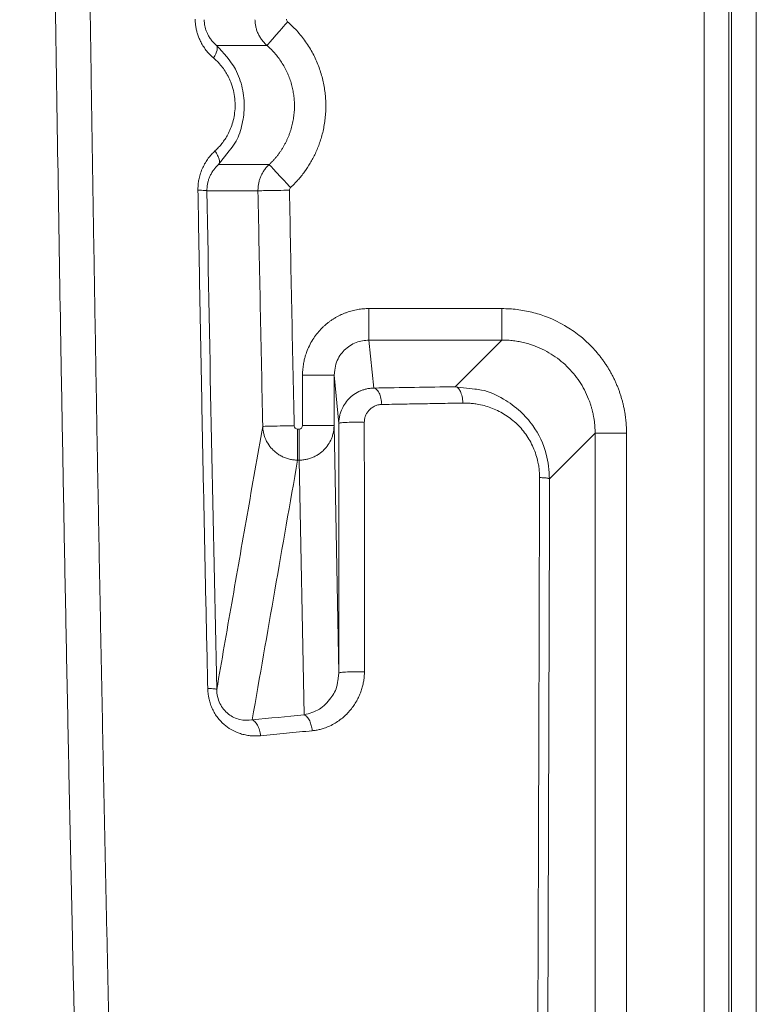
# Model space of a CAD drawing. Header units: millimetres. Extents: x 0 to 594, y 0 to 420.
# Tile 27 of 76: x 64 to 77, y 283 to 300. Entities that reach past the tile are written whole.
import ezdxf

# ---------------------------------------------------------------- set-up
doc = ezdxf.new("R2010")
doc.units = ezdxf.units.MM

msp = doc.modelspace()

# ---------------------------------------------------------------- linework, layer by layer
at = {"color": 7, "linetype": 'Continuous', "lineweight": 15}
for p, q in [((76.059, 352.904), (76.059, 240.902)), ((76.483, 352.904), (76.483, 240.902)), ((76.532, 352.904), (76.532, 240.901)), ((76.956, 352.904), (76.956, 240.899)), ((67.692, 299.943), (68.558, 299.942)), ((68.595, 297.899), (67.726, 297.898)), ((68.404, 297.449), (67.528, 297.448)), ((72.59, 295.426), (70.309, 295.426)), ((70.309, 294.886), (70.309, 295.426)), ((72.59, 294.886), (70.309, 294.886)), ((70.392, 294.061), (70.309, 294.886)), ((72.59, 294.886), (71.79, 294.085)), ((69.169, 294.285), (69.169, 293.417)), ((69.709, 294.285), (69.169, 294.285)), ((69.725, 294.369), (69.709, 294.285)), ((69.709, 294.285), (69.709, 293.417)), ((69.792, 293.455), (69.709, 294.285)), ((69.792, 293.455), (69.804, 293.461)), ((69.109, 293.356), (69.085, 293.356)), ((69.793, 289.167), (69.709, 293.417)), ((74.189, 293.287), (73.408, 292.506)), ((74.189, 280.521), (74.189, 293.287)), ((74.729, 280.521), (74.729, 293.287)), ((69.109, 292.824), (69.085, 292.824)), ((69.196, 288.451), (69.109, 292.824)), ((69.793, 289.167), (69.773, 289.034))]:
    msp.add_line(p, q, dxfattribs=at)
at = {"color": 8, "linetype": 'Continuous', "lineweight": 15}
for p, q in [((67.727, 297.897), (67.91, 298.135)), ((72.123, 294.043), (71.79, 294.085))]:
    msp.add_line(p, q, dxfattribs=at)
at = {"color": 7, "linetype": 'Continuous', "lineweight": 15, "flags": 128}
msp.add_lwpolyline([(67.692, 299.943), (67.701, 299.929), (67.706, 299.91), (67.706, 299.887), (67.701, 299.86), (67.692, 299.831), (67.679, 299.798), (67.661, 299.764), (67.64, 299.728)], dxfattribs=at)
at = {"color": 7, "linetype": 'Continuous', "lineweight": 15}
msp.add_arc((1563.407, 324.904), 1500, 179.358635, 182.063094, dxfattribs=at)
for points, knots in [([(66.156, 270.826), (66.15, 271.07), (66.136, 271.56), (66.116, 272.294), (66.096, 273.028), (66.076, 273.763), (66.056, 274.497), (66.037, 275.231), (66.018, 275.965), (65.999, 276.7), (65.981, 277.434), (65.962, 278.168), (65.944, 278.902), (65.926, 279.636), (65.909, 280.37), (65.892, 281.104), (65.875, 281.838), (65.858, 282.571), (65.841, 283.305), (65.825, 284.039), (65.809, 284.772), (65.793, 285.505), (65.778, 286.239), (65.762, 286.972), (65.747, 287.705), (65.733, 288.438), (65.718, 289.17), (65.704, 289.903), (65.69, 290.635), (65.676, 291.368), (65.663, 292.1), (65.649, 292.832), (65.636, 293.564), (65.624, 294.295), (65.611, 295.027), (65.599, 295.758), (65.587, 296.489), (65.575, 297.22), (65.564, 297.95), (65.552, 298.681), (65.541, 299.411), (65.531, 300.141), (65.52, 300.871), (65.51, 301.601), (65.5, 302.33), (65.49, 303.059), (65.481, 303.788), (65.472, 304.517), (65.463, 305.245), (65.454, 305.973), (65.446, 306.701), (65.437, 307.429), (65.429, 308.156), (65.422, 308.883), (65.414, 309.61), (65.407, 310.336), (65.4, 311.063), (65.393, 311.788), (65.387, 312.514), (65.381, 313.239), (65.375, 313.964), (65.369, 314.689), (65.364, 315.414), (65.358, 316.138), (65.353, 316.861), (65.349, 317.585), (65.344, 318.308), (65.34, 319.03), (65.336, 319.753), (65.332, 320.475), (65.329, 321.196), (65.325, 321.918), (65.322, 322.639), (65.32, 323.359), (65.317, 324.079), (65.315, 324.799), (65.313, 325.519), (65.311, 326.238), (65.309, 326.956), (65.308, 327.674), (65.307, 328.392), (65.306, 329.11), (65.306, 329.826), (65.305, 330.543), (65.305, 331.259), (65.305, 331.975), (65.305, 332.69), (65.306, 333.405), (65.307, 334.119), (65.308, 334.833), (65.309, 335.547), (65.311, 336.26), (65.313, 336.972), (65.315, 337.684), (65.317, 338.396), (65.319, 339.107), (65.322, 339.817), (65.325, 340.528), (65.328, 341.237), (65.331, 341.946), (65.335, 342.655), (65.339, 343.363), (65.343, 344.071), (65.347, 344.778), (65.352, 345.485), (65.356, 346.191), (65.361, 346.896), (65.367, 347.601), (65.372, 348.306), (65.378, 349.01), (65.384, 349.713), (65.39, 350.416), (65.396, 351.118), (65.402, 351.82), (65.409, 352.521), (65.416, 353.222), (65.423, 353.922), (65.431, 354.621), (65.438, 355.32), (65.446, 356.018), (65.454, 356.716), (65.462, 357.413), (65.471, 358.109), (65.48, 358.805), (65.488, 359.501), (65.498, 360.195), (65.507, 360.889), (65.516, 361.582), (65.526, 362.275), (65.536, 362.967), (65.546, 363.659), (65.557, 364.349), (65.567, 365.039), (65.574, 365.499), (65.578, 365.729)], [0, 0, 0, 0, 0.007776, 0.015549, 0.023319, 0.031086, 0.03885, 0.046611, 0.054369, 0.062125, 0.069877, 0.077626, 0.085373, 0.093116, 0.100856, 0.108593, 0.116328, 0.124059, 0.131787, 0.139512, 0.147234, 0.154953, 0.162669, 0.170382, 0.178092, 0.185798, 0.193502, 0.201202, 0.2089, 0.216594, 0.224285, 0.231973, 0.239658, 0.24734, 0.255018, 0.262694, 0.270366, 0.278036, 0.285702, 0.293365, 0.301025, 0.308682, 0.316336, 0.323987, 0.331635, 0.33928, 0.346921, 0.35456, 0.362195, 0.369828, 0.377457, 0.385083, 0.392706, 0.400326, 0.407943, 0.415557, 0.423168, 0.430776, 0.438381, 0.445983, 0.453582, 0.461177, 0.46877, 0.476359, 0.483946, 0.491529, 0.49911, 0.506687, 0.514261, 0.521832, 0.5294, 0.536965, 0.544527, 0.552086, 0.559642, 0.567195, 0.574744, 0.582291, 0.589834, 0.597375, 0.604912, 0.612446, 0.619977, 0.627506, 0.635031, 0.642553, 0.650071, 0.657587, 0.6651, 0.67261, 0.680116, 0.68762, 0.69512, 0.702618, 0.710112, 0.717603, 0.725092, 0.732577, 0.740059, 0.747538, 0.755014, 0.762487, 0.769957, 0.777424, 0.784887, 0.792348, 0.799806, 0.80726, 0.814712, 0.82216, 0.829606, 0.837048, 0.844488, 0.851924, 0.859357, 0.866788, 0.874215, 0.881639, 0.88906, 0.896478, 0.903892, 0.911304, 0.918713, 0.926118, 0.93352, 0.940919, 0.948316, 0.955708, 0.963098, 0.970485, 0.977868, 0.985249, 0.992626, 1, 1, 1, 1]), ([(65.565, 270.947), (65.558, 271.176), (65.546, 271.633), (65.526, 272.319), (65.507, 273.005), (65.489, 273.691), (65.47, 274.378), (65.452, 275.065), (65.434, 275.752), (65.416, 276.44), (65.398, 277.127), (65.38, 277.815), (65.363, 278.503), (65.346, 279.192), (65.329, 279.88), (65.313, 280.569), (65.296, 281.258), (65.28, 281.947), (65.264, 282.636), (65.249, 283.326), (65.233, 284.016), (65.218, 284.706), (65.203, 285.396), (65.188, 286.087), (65.173, 286.778), (65.159, 287.469), (65.145, 288.16), (65.131, 288.851), (65.117, 289.543), (65.104, 290.235), (65.09, 290.927), (65.077, 291.619), (65.065, 292.312), (65.052, 293.005), (65.04, 293.698), (65.027, 294.391), (64.985, 296.879), (64.918, 301.163), (64.841, 307.243), (64.782, 313.319), (64.748, 318.288), (64.73, 322.149), (64.718, 325.775), (64.711, 330.281), (64.717, 335.627), (64.737, 340.933), (64.769, 346.107), (64.812, 351.176), (64.853, 354.94), (64.885, 357.484), (64.902, 358.823), (64.92, 360.165), (64.939, 361.508), (64.959, 362.852), (64.98, 364.199), (64.995, 365.097), (65.002, 365.546)], [0, 0, 0, 0, 0.0072862, 0.0145721, 0.0218578, 0.0291433, 0.0364287, 0.0437141, 0.0509995, 0.0582848, 0.0655703, 0.0728559, 0.0801416, 0.0874276, 0.0947138, 0.1020003, 0.1092872, 0.1165745, 0.1238622, 0.1311505, 0.1384392, 0.1457286, 0.1530185, 0.1603092, 0.1676005, 0.1748927, 0.1821856, 0.1894795, 0.1967742, 0.2040699, 0.2113665, 0.2186643, 0.2259631, 0.233263, 0.2405642, 0.2478665, 0.2551702, 0.3191862, 0.383115, 0.4469873, 0.5108338, 0.5398617, 0.5688538, 0.6253218, 0.6822567, 0.738031, 0.7935381, 0.8466101, 0.8994481, 0.9137154, 0.9280145, 0.9423457, 0.9567095, 0.9711063, 0.9855363, 1, 1, 1, 1]), ([(65.565, 270.947), (65.558, 271.176), (65.546, 271.633), (65.526, 272.319), (65.507, 273.005), (65.489, 273.691), (65.47, 274.378), (65.452, 275.065), (65.434, 275.752), (65.416, 276.44), (65.398, 277.127), (65.38, 277.815), (65.363, 278.503), (65.346, 279.192), (65.329, 279.88), (65.313, 280.569), (65.296, 281.258), (65.28, 281.947), (65.264, 282.636), (65.249, 283.326), (65.233, 284.016), (65.218, 284.706), (65.203, 285.396), (65.188, 286.087), (65.173, 286.778), (65.159, 287.469), (65.145, 288.16), (65.131, 288.851), (65.117, 289.543), (65.104, 290.235), (65.09, 290.927), (65.077, 291.619), (65.065, 292.312), (65.052, 293.005), (65.04, 293.698), (65.027, 294.391), (64.985, 296.879), (64.918, 301.163), (64.841, 307.243), (64.782, 313.319), (64.748, 318.288), (64.73, 322.149), (64.718, 325.775), (64.711, 330.281), (64.717, 335.627), (64.737, 340.933), (64.769, 346.107), (64.812, 351.176), (64.853, 354.94), (64.885, 357.484), (64.902, 358.823), (64.92, 360.165), (64.939, 361.508), (64.959, 362.852), (64.98, 364.199), (64.995, 365.097), (65.002, 365.546)], [0, 0, 0, 0, 0.0072862, 0.0145721, 0.0218578, 0.0291433, 0.0364287, 0.0437141, 0.0509995, 0.0582848, 0.0655703, 0.0728559, 0.0801416, 0.0874276, 0.0947138, 0.1020003, 0.1092872, 0.1165745, 0.1238622, 0.1311505, 0.1384392, 0.1457286, 0.1530185, 0.1603092, 0.1676005, 0.1748927, 0.1821856, 0.1894795, 0.1967742, 0.2040699, 0.2113665, 0.2186643, 0.2259631, 0.233263, 0.2405642, 0.2478665, 0.2551702, 0.3191862, 0.383115, 0.4469873, 0.5108338, 0.5398617, 0.5688538, 0.6253218, 0.6822567, 0.738031, 0.7935381, 0.8466101, 0.8994481, 0.9137154, 0.9280145, 0.9423457, 0.9567095, 0.9711063, 0.9855363, 1, 1, 1, 1]), ([(67.64, 299.728), (67.629, 299.738), (67.608, 299.756), (67.579, 299.785), (67.551, 299.814), (67.514, 299.858), (67.471, 299.918), (67.429, 299.99), (67.396, 300.06), (67.371, 300.124), (67.352, 300.19), (67.338, 300.256), (67.328, 300.324), (67.327, 300.369), (67.326, 300.392)], [0, 0, 0, 0, 0.057926, 0.114541, 0.169963, 0.224317, 0.345088, 0.467155, 0.558724, 0.64829, 0.736509, 0.824066, 0.911663, 1, 1, 1, 1]), ([(67.692, 299.943), (67.684, 299.95), (67.668, 299.964), (67.645, 299.987), (67.622, 300.011), (67.602, 300.037), (67.582, 300.064), (67.564, 300.092), (67.544, 300.127), (67.524, 300.17), (67.505, 300.222), (67.492, 300.275), (67.483, 300.33), (67.481, 300.367), (67.48, 300.385)], [0, 0, 0, 0, 0.069677, 0.138961, 0.20786, 0.27635, 0.3444, 0.412006, 0.479194, 0.584627, 0.689248, 0.793156, 0.896606, 1, 1, 1, 1]), ([(68.558, 299.942), (68.55, 299.95), (68.532, 299.966), (68.508, 299.991), (68.485, 300.018), (68.464, 300.045), (68.445, 300.074), (68.428, 300.103), (68.412, 300.133), (68.398, 300.163), (68.386, 300.194), (68.376, 300.226), (68.368, 300.258), (68.361, 300.289), (68.356, 300.321), (68.353, 300.353), (68.353, 300.375), (68.352, 300.385)], [0, 0, 0, 0, 0.0701123, 0.1397323, 0.2088601, 0.2774957, 0.3456391, 0.4132902, 0.4804491, 0.5471158, 0.6132902, 0.6789724, 0.7441624, 0.8088602, 0.8730657, 0.936779, 1, 1, 1, 1]), ([(68.558, 299.942), (68.559, 299.944), (68.568, 299.953), (68.603, 299.994), (68.63, 300.025), (68.699, 300.105), (68.741, 300.152), (68.827, 300.251), (68.871, 300.302), (68.912, 300.35)], [0, 0, 0, 0, 0.25, 0.25, 0.5, 0.5, 0.75, 0.75, 1, 1, 1, 1]), ([(68.963, 297.504), (68.978, 297.518), (69.007, 297.545), (69.049, 297.589), (69.096, 297.64), (69.148, 297.702), (69.221, 297.797), (69.288, 297.899), (69.348, 298.005), (69.404, 298.119), (69.467, 298.274), (69.525, 298.475), (69.555, 298.654), (69.566, 298.79), (69.569, 298.866), (69.569, 298.94), (69.566, 299.025), (69.556, 299.132), (69.54, 299.24), (69.518, 299.349), (69.489, 299.457), (69.453, 299.565), (69.41, 299.672), (69.361, 299.778), (69.304, 299.881), (69.24, 299.983), (69.169, 300.081), (69.09, 300.175), (69.005, 300.266), (68.943, 300.322), (68.912, 300.35)], [0, 0, 0, 0, 0.018892, 0.037784, 0.056675, 0.083896, 0.112956, 0.169177, 0.197784, 0.227063, 0.288319, 0.353407, 0.422318, 0.45783, 0.481165, 0.493784, 0.526926, 0.56053, 0.594595, 0.629123, 0.664113, 0.699567, 0.735485, 0.77187, 0.808722, 0.846043, 0.883836, 0.922098, 0.960822, 1, 1, 1, 1]), ([(67.91, 298.135), (67.945, 298.176), (68.046, 298.297), (68.132, 298.555), (68.183, 298.877), (68.147, 299.214), (68.01, 299.604), (67.812, 299.816), (67.692, 299.943)], [0, 0, 0, 0, 0.083373, 0.242165, 0.397532, 0.564698, 0.736705, 1, 1, 1, 1]), ([(68.596, 297.898), (68.609, 297.91), (68.635, 297.935), (68.671, 297.974), (68.706, 298.014), (68.74, 298.055), (68.771, 298.098), (68.801, 298.141), (68.829, 298.185), (68.855, 298.23), (68.88, 298.276), (68.902, 298.322), (68.923, 298.369), (68.942, 298.417), (68.959, 298.465), (68.974, 298.513), (68.987, 298.562), (68.999, 298.61), (69.008, 298.659), (69.016, 298.708), (69.022, 298.757), (69.027, 298.806), (69.029, 298.855), (69.03, 298.918), (69.028, 298.996), (69.018, 299.09), (69.002, 299.183), (68.98, 299.276), (68.951, 299.368), (68.915, 299.459), (68.872, 299.548), (68.822, 299.634), (68.766, 299.718), (68.704, 299.797), (68.635, 299.873), (68.584, 299.92), (68.559, 299.943)], [0, 0, 0, 0, 0.023371, 0.046634, 0.069788, 0.092834, 0.115771, 0.138599, 0.161319, 0.183931, 0.206435, 0.22883, 0.251117, 0.273296, 0.295367, 0.317329, 0.339184, 0.360931, 0.38257, 0.404102, 0.425525, 0.446841, 0.46805, 0.489151, 0.529393, 0.570057, 0.611144, 0.652653, 0.694586, 0.736942, 0.779723, 0.822928, 0.866558, 0.910613, 0.955093, 1, 1, 1, 1]), ([(67.666, 298.132), (67.677, 298.142), (67.698, 298.162), (67.729, 298.194), (67.758, 298.227), (67.796, 298.273), (67.839, 298.333), (67.89, 298.418), (67.935, 298.515), (67.989, 298.67), (68.016, 298.845), (68.009, 299.03), (67.984, 299.173), (67.944, 299.302), (67.893, 299.412), (67.839, 299.504), (67.787, 299.577), (67.736, 299.636), (67.689, 299.684), (67.656, 299.714), (67.64, 299.728)], [0, 0, 0, 0, 0.026013, 0.051801, 0.077405, 0.102868, 0.1543, 0.205359, 0.269573, 0.332928, 0.477015, 0.553534, 0.630801, 0.710494, 0.772488, 0.828975, 0.886031, 0.923606, 0.961544, 1, 1, 1, 1]), ([(67.374, 297.457), (67.374, 297.471), (67.374, 297.498), (67.376, 297.539), (67.38, 297.579), (67.385, 297.619), (67.397, 297.677), (67.418, 297.754), (67.455, 297.845), (67.499, 297.93), (67.549, 298.005), (67.605, 298.073), (67.645, 298.112), (67.666, 298.132)], [0, 0, 0, 0, 0.052403, 0.104332, 0.15593, 0.207341, 0.258712, 0.384937, 0.516711, 0.642918, 0.766663, 0.880624, 1, 1, 1, 1]), ([(67.726, 297.898), (67.736, 297.908), (67.741, 297.922), (67.744, 297.954), (67.742, 297.972), (67.732, 298.01), (67.724, 298.032), (67.7, 298.079), (67.685, 298.105), (67.666, 298.132)], [0, 0, 0, 0, 0.25, 0.25, 0.5, 0.5, 0.75, 0.75, 1, 1, 1, 1]), ([(67.528, 297.448), (67.528, 297.458), (67.528, 297.479), (67.53, 297.509), (67.534, 297.539), (67.539, 297.568), (67.545, 297.597), (67.553, 297.626), (67.562, 297.654), (67.572, 297.681), (67.589, 297.719), (67.613, 297.764), (67.648, 297.815), (67.686, 297.86), (67.713, 297.886), (67.726, 297.898)], [0, 0, 0, 0, 0.055007, 0.110126, 0.16542, 0.220942, 0.276726, 0.332787, 0.389131, 0.445748, 0.502648, 0.629155, 0.757172, 0.877987, 1, 1, 1, 1]), ([(68.404, 297.449), (68.404, 297.452), (68.404, 297.476), (68.406, 297.519), (68.415, 297.578), (68.43, 297.637), (68.451, 297.694), (68.478, 297.75), (68.511, 297.803), (68.55, 297.854), (68.58, 297.884), (68.595, 297.899)], [0, 0, 0, 0, 0.022356, 0.139548, 0.258172, 0.378229, 0.499718, 0.62264, 0.746994, 0.872781, 1, 1, 1, 1]), ([(68.595, 297.899), (68.596, 297.897), (68.605, 297.888), (68.642, 297.848), (68.67, 297.818), (68.741, 297.741), (68.784, 297.695), (68.874, 297.599), (68.92, 297.55), (68.963, 297.504)], [0, 0, 0, 0, 0.25, 0.25, 0.5, 0.5, 0.75, 0.75, 1, 1, 1, 1]), ([(67.542, 288.903), (67.536, 289.161), (67.525, 289.677), (67.508, 290.452), (67.492, 291.227), (67.476, 292.003), (67.46, 292.78), (67.445, 293.558), (67.43, 294.336), (67.416, 295.115), (67.401, 295.895), (67.387, 296.676), (67.378, 297.197), (67.374, 297.457)], [0, 0, 0, 0, 0.090534, 0.181142, 0.271825, 0.362584, 0.453417, 0.544326, 0.63531, 0.726369, 0.817504, 0.908714, 1, 1, 1, 1]), ([(67.528, 297.448), (67.527, 297.451), (67.512, 297.453), (67.457, 297.456), (67.417, 297.457), (67.374, 297.457)], [0, 0, 0, 0, 0.5, 0.5, 1, 1, 1, 1]), ([(68.404, 297.449), (68.406, 297.449), (68.42, 297.449), (68.475, 297.45), (68.517, 297.451), (68.622, 297.453), (68.684, 297.454), (68.814, 297.456), (68.881, 297.457), (68.944, 297.459)], [0, 0, 0, 0, 0.25, 0.25, 0.5, 0.5, 0.75, 0.75, 1, 1, 1, 1]), ([(68.486, 293.404), (68.472, 294.078), (68.443, 295.426), (68.417, 296.774), (68.404, 297.449)], [0, 0, 0, 0, 0.499924, 1, 1, 1, 1]), ([(70.309, 295.426), (70.293, 295.425), (70.261, 295.425), (70.212, 295.422), (70.164, 295.417), (70.116, 295.41), (70.068, 295.4), (70.02, 295.389), (69.973, 295.375), (69.926, 295.36), (69.88, 295.342), (69.834, 295.322), (69.789, 295.301), (69.745, 295.277), (69.702, 295.251), (69.66, 295.223), (69.619, 295.193), (69.579, 295.162), (69.541, 295.128), (69.462, 295.053), (69.352, 294.919), (69.273, 294.769), (69.235, 294.668), (69.219, 294.621), (69.202, 294.559), (69.185, 294.481), (69.172, 294.389), (69.17, 294.321), (69.169, 294.285)], [0, 0, 0, 0, 0.026949, 0.053991, 0.081125, 0.108351, 0.135668, 0.163078, 0.19058, 0.218173, 0.245858, 0.273634, 0.301501, 0.32946, 0.357509, 0.385649, 0.41388, 0.442203, 0.470615, 0.499119, 0.626006, 0.759319, 0.779072, 0.806974, 0.843021, 0.887212, 0.93954, 1, 1, 1, 1]), ([(74.729, 293.287), (74.729, 293.308), (74.728, 293.351), (74.725, 293.414), (74.721, 293.477), (74.714, 293.541), (74.706, 293.604), (74.695, 293.666), (74.683, 293.729), (74.669, 293.791), (74.653, 293.852), (74.635, 293.913), (74.616, 293.974), (74.595, 294.034), (74.571, 294.093), (74.547, 294.152), (74.52, 294.209), (74.492, 294.266), (74.462, 294.322), (74.43, 294.378), (74.397, 294.432), (74.362, 294.485), (74.326, 294.537), (74.288, 294.588), (74.249, 294.638), (74.208, 294.687), (74.165, 294.734), (74.121, 294.781), (74.049, 294.853), (73.916, 294.97), (73.683, 295.136), (73.438, 295.257), (73.232, 295.329), (73.106, 295.364), (72.979, 295.391), (72.85, 295.411), (72.72, 295.423), (72.634, 295.425), (72.59, 295.426)], [0, 0, 0, 0, 0.018925, 0.037851, 0.056776, 0.075702, 0.094627, 0.113553, 0.132478, 0.151404, 0.17033, 0.189256, 0.208182, 0.227108, 0.246035, 0.264961, 0.283888, 0.302814, 0.321741, 0.340668, 0.359595, 0.378522, 0.39745, 0.416377, 0.435305, 0.454232, 0.47316, 0.492088, 0.511924, 0.56445, 0.649628, 0.767402, 0.806169, 0.844936, 0.883703, 0.922469, 0.961235, 1, 1, 1, 1]), ([(72.59, 294.886), (72.59, 294.888), (72.59, 294.904), (72.59, 294.96), (72.59, 295.001), (72.59, 295.1), (72.59, 295.159), (72.59, 295.287), (72.59, 295.357), (72.59, 295.426)], [0, 0, 0, 0, 0.25, 0.25, 0.5, 0.5, 0.75, 0.75, 1, 1, 1, 1]), ([(74.189, 293.287), (74.189, 293.306), (74.189, 293.345), (74.185, 293.402), (74.18, 293.459), (74.173, 293.515), (74.164, 293.57), (74.154, 293.625), (74.141, 293.678), (74.127, 293.731), (74.111, 293.783), (74.062, 293.924), (73.954, 294.145), (73.742, 294.414), (73.477, 294.633), (73.242, 294.754), (73.073, 294.813), (72.981, 294.839), (72.887, 294.859), (72.79, 294.875), (72.691, 294.884), (72.624, 294.885), (72.59, 294.886)], [0, 0, 0, 0, 0.023061, 0.045938, 0.068632, 0.091143, 0.11347, 0.135615, 0.157577, 0.179356, 0.200952, 0.222365, 0.358267, 0.491947, 0.628506, 0.767153, 0.804592, 0.842577, 0.881111, 0.920192, 0.959822, 1, 1, 1, 1]), ([(70.392, 294.061), (70.38, 294.061), (70.356, 294.06), (70.322, 294.057), (70.29, 294.052), (70.26, 294.045), (70.232, 294.038), (70.205, 294.03), (70.181, 294.021), (70.158, 294.012), (70.104, 293.987), (70.026, 293.939), (69.937, 293.854), (69.87, 293.759), (69.829, 293.668), (69.806, 293.589), (69.794, 293.522), (69.793, 293.477), (69.792, 293.455)], [0, 0, 0, 0, 0.038516, 0.075219, 0.110129, 0.143259, 0.174617, 0.204208, 0.232035, 0.258094, 0.282381, 0.422777, 0.548579, 0.673109, 0.787614, 0.86019, 0.930965, 1, 1, 1, 1]), ([(70.392, 294.061), (70.407, 294.06), (70.423, 294.053), (70.455, 294.025), (70.471, 294.003), (70.497, 293.949), (70.507, 293.917), (70.522, 293.849), (70.526, 293.813), (70.528, 293.779)], [0, 0, 0, 0, 0.25, 0.25, 0.5, 0.5, 0.75, 0.75, 1, 1, 1, 1]), ([(71.79, 294.085), (71.807, 294.084), (71.825, 294.075), (71.855, 294.044), (71.868, 294.024), (71.889, 293.978), (71.899, 293.949), (71.915, 293.882), (71.92, 293.844), (71.921, 293.804)], [0, 0, 0, 0, 0.25, 0.25, 0.5, 0.5, 0.75, 0.75, 1, 1, 1, 1]), ([(73.408, 292.506), (73.397, 292.648), (73.372, 292.972), (73.174, 293.37), (72.904, 293.68), (72.608, 293.891), (72.336, 294.022), (72.163, 294.039), (72.123, 294.043)], [0, 0, 0, 0, 0.190247, 0.435011, 0.583098, 0.75088, 0.942303, 1, 1, 1, 1]), ([(70.528, 293.779), (70.52, 293.779), (70.505, 293.778), (70.483, 293.776), (70.458, 293.77), (70.431, 293.762), (70.391, 293.745), (70.346, 293.717), (70.302, 293.674), (70.273, 293.634), (70.256, 293.599), (70.243, 293.567), (70.232, 293.525), (70.23, 293.49), (70.229, 293.473)], [0, 0, 0, 0, 0.04987, 0.099019, 0.147667, 0.218615, 0.290597, 0.430603, 0.561716, 0.683431, 0.740268, 0.796835, 0.899033, 1, 1, 1, 1]), ([(71.921, 293.804), (71.805, 293.802), (71.572, 293.798), (71.223, 293.792), (70.875, 293.786), (70.643, 293.781), (70.528, 293.779)], [0, 0, 0, 0, 0.2497523, 0.4996697, 0.7497523, 1, 1, 1, 1]), ([(73.236, 292.525), (73.236, 292.54), (73.235, 292.569), (73.233, 292.614), (73.23, 292.658), (73.224, 292.702), (73.218, 292.745), (73.204, 292.818), (73.177, 292.918), (73.13, 293.042), (73.071, 293.16), (72.977, 293.307), (72.833, 293.469), (72.663, 293.596), (72.516, 293.676), (72.402, 293.724), (72.284, 293.762), (72.178, 293.785), (72.084, 293.797), (72.003, 293.804), (71.949, 293.804), (71.921, 293.804)], [0, 0, 0, 0, 0.020812, 0.04154, 0.062217, 0.082871, 0.103534, 0.124236, 0.186216, 0.248427, 0.310362, 0.372824, 0.497387, 0.622376, 0.684769, 0.747922, 0.810561, 0.873799, 0.915696, 0.95772, 1, 1, 1, 1]), ([(70.229, 293.473), (70.229, 293.235), (70.229, 292.757), (70.23, 292.042), (70.23, 291.328), (70.23, 290.614), (70.23, 289.902), (70.231, 289.427), (70.231, 289.19)], [0, 0, 0, 0, 0.167085, 0.334002, 0.500752, 0.667335, 0.833751, 1, 1, 1, 1]), ([(67.696, 288.888), (67.782, 289.382), (67.955, 290.378), (68.218, 291.884), (68.396, 292.895), (68.486, 293.404)], [0, 0, 0, 0, 0.328447, 0.661784, 1, 1, 1, 1]), ([(68.486, 293.404), (68.488, 293.404), (68.502, 293.404), (68.557, 293.405), (68.598, 293.406), (68.703, 293.408), (68.765, 293.41), (68.896, 293.413), (68.963, 293.414), (69.025, 293.415)], [0, 0, 0, 0, 0.25, 0.25, 0.5, 0.5, 0.75, 0.75, 1, 1, 1, 1]), ([(69.085, 292.824), (69.074, 292.825), (69.05, 292.825), (69.016, 292.828), (68.981, 292.834), (68.946, 292.841), (68.911, 292.85), (68.877, 292.862), (68.844, 292.875), (68.811, 292.891), (68.78, 292.908), (68.749, 292.927), (68.72, 292.948), (68.693, 292.97), (68.646, 293.013), (68.581, 293.089), (68.535, 293.178), (68.509, 293.255), (68.492, 293.318), (68.488, 293.372), (68.486, 293.404)], [0, 0, 0, 0, 0.037312, 0.075075, 0.113227, 0.151702, 0.19043, 0.229338, 0.268351, 0.307392, 0.346386, 0.385255, 0.423925, 0.462322, 0.500377, 0.629721, 0.78572, 0.823598, 0.896323, 1, 1, 1, 1]), ([(69.085, 293.356), (69.07, 293.356), (69.054, 293.362), (69.032, 293.384), (69.026, 293.4), (69.025, 293.415)], [0, 0, 0, 0, 0.5, 0.5, 1, 1, 1, 1]), ([(69.085, 292.824), (69.085, 292.835), (69.085, 292.855), (69.085, 292.919), (69.085, 292.962), (69.085, 293.063), (69.085, 293.121), (69.085, 293.24), (69.085, 293.3), (69.085, 293.356)], [0, 0, 0, 0, 0.25, 0.25, 0.5, 0.5, 0.75, 0.75, 1, 1, 1, 1]), ([(69.169, 293.417), (69.169, 293.401), (69.163, 293.385), (69.141, 293.363), (69.125, 293.356), (69.109, 293.356)], [0, 0, 0, 0, 0.5, 0.5, 1, 1, 1, 1]), ([(69.709, 293.417), (69.709, 293.406), (69.709, 293.384), (69.706, 293.351), (69.701, 293.318), (69.694, 293.285), (69.686, 293.253), (69.676, 293.221), (69.654, 293.165), (69.612, 293.087), (69.547, 293.009), (69.483, 292.952), (69.428, 292.913), (69.368, 292.881), (69.306, 292.856), (69.241, 292.838), (69.176, 292.826), (69.131, 292.825), (69.109, 292.824)], [0, 0, 0, 0, 0.035732, 0.071465, 0.107197, 0.14293, 0.178662, 0.214395, 0.250127, 0.37158, 0.499882, 0.572535, 0.644785, 0.716632, 0.788077, 0.85912, 0.929761, 1, 1, 1, 1]), ([(69.109, 292.824), (69.109, 292.835), (69.109, 292.857), (69.109, 292.92), (69.109, 292.961), (69.109, 293.057), (69.109, 293.112), (69.109, 293.23), (69.109, 293.293), (69.109, 293.356)], [0, 0, 0, 0, 0.25, 0.25, 0.5, 0.5, 0.75, 0.75, 1, 1, 1, 1]), ([(69.709, 293.417), (69.709, 293.417), (69.697, 293.417), (69.644, 293.417), (69.603, 293.417), (69.498, 293.417), (69.434, 293.417), (69.301, 293.417), (69.233, 293.417), (69.169, 293.417)], [0, 0, 0, 0, 0.25, 0.25, 0.5, 0.5, 0.75, 0.75, 1, 1, 1, 1]), ([(74.189, 293.287), (74.19, 293.287), (74.191, 293.287), (74.193, 293.287), (74.196, 293.287), (74.2, 293.287), (74.21, 293.287), (74.221, 293.287), (74.263, 293.287), (74.304, 293.287), (74.404, 293.287), (74.462, 293.287), (74.591, 293.287), (74.66, 293.287), (74.729, 293.287)], [0, 0, 0, 0, 0.03125, 0.03125, 0.0625, 0.125, 0.125, 0.25, 0.25, 0.5, 0.5, 0.75, 0.75, 1, 1, 1, 1]), ([(73.2, 281.37), (73.201, 281.615), (73.203, 282.106), (73.206, 282.843), (73.208, 283.581), (73.211, 284.32), (73.214, 285.06), (73.216, 285.801), (73.219, 286.544), (73.221, 287.288), (73.223, 288.033), (73.226, 288.779), (73.228, 289.526), (73.23, 290.274), (73.232, 291.023), (73.234, 291.774), (73.235, 292.274), (73.236, 292.525)], [0, 0, 0, 0, 0.066077, 0.132237, 0.198481, 0.264809, 0.331222, 0.397719, 0.4643, 0.530966, 0.597716, 0.664551, 0.731471, 0.798475, 0.865565, 0.93274, 1, 1, 1, 1]), ([(73.408, 292.506), (73.407, 292.506), (73.405, 292.508), (73.398, 292.51), (73.386, 292.513), (73.369, 292.516), (73.348, 292.518), (73.322, 292.52), (73.294, 292.522), (73.265, 292.524), (73.245, 292.525), (73.236, 292.525)], [0.0213981, 0.0213981, 0.0213981, 0.0213981, 0.108918, 0.2186704, 0.3306998, 0.4441412, 0.5580612, 0.6715026, 0.783532, 0.8932844, 0.9808102, 0.9808102, 0.9808102, 0.9808102]), ([(70.231, 289.19), (70.23, 289.177), (70.23, 289.151), (70.228, 289.113), (70.224, 289.075), (70.219, 289.037), (70.212, 288.999), (70.204, 288.961), (70.194, 288.924), (70.179, 288.872), (70.155, 288.807), (70.119, 288.728), (70.075, 288.65), (70.003, 288.545), (69.915, 288.448), (69.812, 288.364), (69.726, 288.307), (69.635, 288.258), (69.549, 288.224), (69.472, 288.201), (69.404, 288.187), (69.359, 288.181), (69.336, 288.179)], [0, 0, 0, 0, 0.024224, 0.048465, 0.072768, 0.097179, 0.121744, 0.146507, 0.171511, 0.196797, 0.251028, 0.306062, 0.36743, 0.429534, 0.562056, 0.633554, 0.704963, 0.778989, 0.852364, 0.901542, 0.950679, 1, 1, 1, 1]), ([(69.793, 289.167), (69.794, 289.169), (69.794, 289.171), (69.804, 289.173), (69.804, 289.173)], [0, 0, 0, 0, 0.971207, 1, 1, 1, 1]), ([(68.448, 288.093), (68.434, 288.092), (68.408, 288.09), (68.369, 288.089), (68.33, 288.089), (68.291, 288.091), (68.236, 288.097), (68.166, 288.11), (68.061, 288.14), (67.942, 288.194), (67.817, 288.283), (67.726, 288.38), (67.664, 288.471), (67.622, 288.549), (67.588, 288.633), (67.565, 288.711), (67.552, 288.782), (67.544, 288.842), (67.543, 288.883), (67.542, 288.903)], [0, 0, 0, 0, 0.03101, 0.061727, 0.092197, 0.122468, 0.152588, 0.220962, 0.287895, 0.404088, 0.513577, 0.626432, 0.687379, 0.748136, 0.810955, 0.874692, 0.916003, 0.957688, 1, 1, 1, 1]), ([(67.696, 288.888), (67.695, 288.89), (67.69, 288.892), (67.674, 288.895), (67.662, 288.897), (67.636, 288.899), (67.621, 288.9), (67.586, 288.902), (67.565, 288.903), (67.542, 288.903)], [0, 0, 0, 0, 0.25, 0.25, 0.5, 0.5, 0.75, 0.75, 1, 1, 1, 1]), ([(68.305, 288.365), (68.235, 288.355), (68.163, 288.356), (68.023, 288.388), (67.955, 288.419), (67.836, 288.512), (67.785, 288.575), (67.716, 288.721), (67.698, 288.805), (67.696, 288.888)], [0, 0, 0, 0, 0.25, 0.25, 0.5, 0.5, 0.75, 0.75, 1, 1, 1, 1]), ([(68.305, 288.365), (68.32, 288.36), (68.336, 288.35), (68.367, 288.319), (68.383, 288.298), (68.409, 288.248), (68.421, 288.218), (68.438, 288.156), (68.444, 288.124), (68.448, 288.093)], [0, 0, 0, 0, 0.25, 0.25, 0.5, 0.5, 0.75, 0.75, 1, 1, 1, 1]), ([(69.196, 288.451), (69.214, 288.445), (69.232, 288.432), (69.265, 288.395), (69.279, 288.372), (69.303, 288.322), (69.312, 288.295), (69.326, 288.242), (69.332, 288.212), (69.336, 288.179)], [0, 0, 0, 0, 0.25, 0.25, 0.5, 0.5, 0.75, 0.75, 1, 1, 1, 1]), ([(69.336, 288.179), (69.188, 288.165), (68.891, 288.136), (68.595, 288.108), (68.448, 288.093)], [0, 0, 0, 0, 0.499753, 1, 1, 1, 1])]:
    msp.add_open_spline(points, degree=3, knots=knots, dxfattribs=at)
for points in [[(68.912, 300.35), (68.9, 300.361), (68.892, 300.377), (68.892, 300.394)], [(68.944, 297.459), (68.944, 297.475), (68.951, 297.492), (68.963, 297.504)], [(67.696, 288.888), (67.633, 291.738), (67.577, 294.592), (67.528, 297.448)], [(69.025, 293.415), (68.996, 294.763), (68.969, 296.111), (68.944, 297.459)], [(71.79, 294.085), (71.312, 294.077), (70.865, 294.069), (70.392, 294.061)], [(69.792, 293.455), (69.793, 292.025), (69.793, 290.595), (69.793, 289.167)], [(68.305, 288.365), (68.563, 289.851), (68.823, 291.338), (69.085, 292.824)], [(73.371, 281.34), (73.386, 285.054), (73.398, 288.777), (73.408, 292.506)], [(69.196, 288.451), (68.888, 288.421), (68.611, 288.395), (68.305, 288.365)]]:
    msp.add_open_spline(points, degree=3, dxfattribs=at)
at = {"color": 8, "linetype": 'Continuous', "lineweight": 15}
for points, knots in [([(70.309, 294.886), (70.234, 294.878), (70.118, 294.866), (69.979, 294.791), (69.884, 294.715), (69.806, 294.619), (69.742, 294.506), (69.731, 294.416), (69.725, 294.369)], [0, 0, 0, 0, 0.262869, 0.403154, 0.548522, 0.686161, 0.835963, 1, 1, 1, 1]), ([(69.804, 293.461), (69.804, 293.461), (69.808, 293.462), (69.834, 293.466), (69.879, 293.47), (69.935, 293.473), (69.999, 293.475), (70.072, 293.476), (70.153, 293.476), (70.203, 293.474), (70.229, 293.473)], [0, 0, 0, 0, 0.003015, 0.154609, 0.295368, 0.422607, 0.549841, 0.690587, 0.842164, 1, 1, 1, 1]), ([(69.804, 289.173), (69.812, 289.175), (69.829, 289.179), (69.876, 289.185), (69.936, 289.189), (70.006, 289.191), (70.082, 289.193), (70.16, 289.192), (70.207, 289.19), (70.231, 289.189)], [0, 0, 0, 0, 0.139248, 0.282827, 0.426109, 0.56942, 0.713037, 0.856408, 1, 1, 1, 1]), ([(69.773, 289.034), (69.77, 289.008), (69.756, 288.896), (69.65, 288.719), (69.462, 288.525), (69.287, 288.476), (69.196, 288.451)], [0, 0, 0, 0, 0.076504, 0.338491, 0.657967, 1, 1, 1, 1])]:
    msp.add_open_spline(points, degree=3, knots=knots, dxfattribs=at)

doc.saveas('drawing.dxf')
